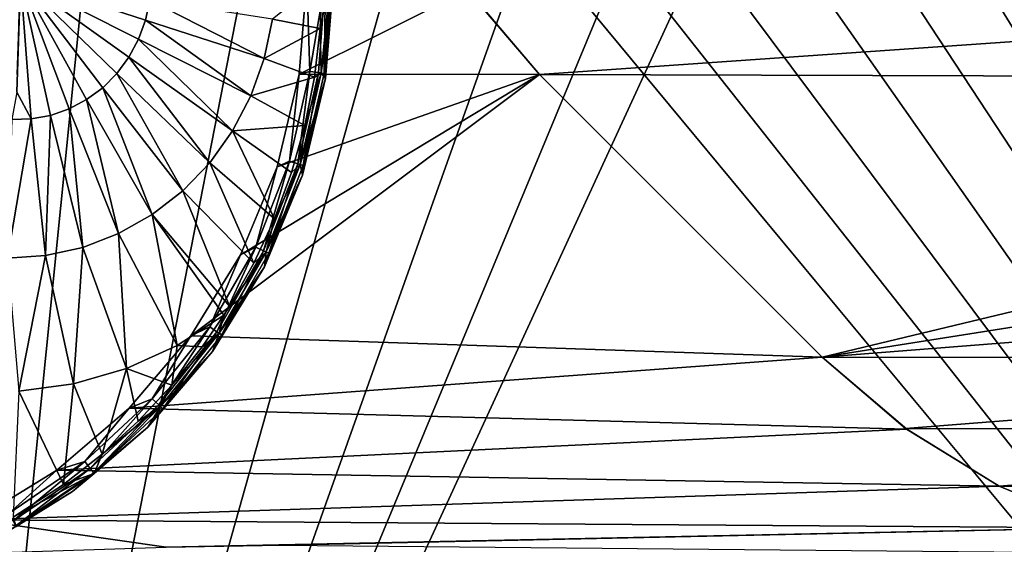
# Model space of a CAD drawing. Header units: metres. Extents: x -205 to 205, y -104 to 104.
# Tile 236 of 256: x -92.63 to -85.24, y -53.2 to -49.26. Entities that reach past the tile are written whole.
import ezdxf

# ---------------------------------------------------------------- set-up
doc = ezdxf.new("R2010")
doc.units = ezdxf.units.M
doc.layers.add('solid_01_2-CONSUMER_EHM_BOX_SW0001', color=7, linetype='CONTINUOUS')

msp = doc.modelspace()

# ---------------------------------------------------------------- linework, layer by layer
at = {"layer": 'solid_01_2-CONSUMER_EHM_BOX_SW0001'}
for points in [[(-200.010849, -74.958488), (-200.010773, 75.041512), (-0.010778, 75.04142)], [(-0.010849, -74.95858), (-200.010849, -74.958488), (-0.010778, 75.04142)], [(-88.001671, 37.540459, 75), (-76.416145, -63.561199, 75), (-76.402473, 63.637558, 75)], [(-88.001671, 37.540459, 75), (-88.012413, -37.459538, 75), (-76.416145, -63.561199, 75)], [(-88.012413, -37.459538, 75), (-88.06736, -38.234272, 75), (-76.416145, -63.561199, 75)], [(-88.06736, -38.234272, 75), (-88.23317, -39.00135, 75), (-76.416145, -63.561199, 75)], [(-88.23317, -39.00135, 75), (-88.507744, -39.739826, 75), (-76.416145, -63.561199, 75)], [(-88.507744, -39.739826, 75), (-88.884354, -40.430462, 75), (-76.416145, -63.561199, 75)], [(-88.884354, -40.430462, 75), (-89.355461, -41.060112, 75), (-76.416145, -63.561199, 75)], [(-89.355461, -41.060112, 75), (-89.912239, -41.616726, 75), (-76.416145, -63.561199, 75)], [(-89.912239, -41.616726, 75), (-90.542023, -42.087662, 75), (-76.416145, -63.561199, 75)], [(-90.542023, -42.087662, 75), (-91.232765, -42.464073, 75), (-76.416145, -63.561199, 75)], [(-91.232765, -42.464073, 75), (-91.971321, -42.738434, 75), (-76.416145, -63.561199, 75)], [(-170.055008, -42.727257, 75), (-185.61615, -63.545567, 75), (-76.416145, -63.561199, 75)], [(-169.287933, -42.893063, 75), (-170.055008, -42.727257, 75), (-76.416145, -63.561199, 75)], [(-91.971321, -42.738434, 75), (-92.738449, -42.904022, 75), (-76.416145, -63.561199, 75)], [(-168.513199, -42.948013, 75), (-169.287933, -42.893063, 75), (-76.416145, -63.561199, 75)], [(-92.738449, -42.904022, 75), (-93.513199, -42.958752, 75), (-76.416145, -63.561199, 75)], [(-93.513199, -42.958752, 75), (-168.513199, -42.948013, 75), (-76.416145, -63.561199, 75)], [(-86.660248, -44.31287, 63.120499), (-86.150696, -43.761757, 63.120499), (-80.223465, -49.690689, 65.447258)], [(-80.223465, -49.690689, 65.447258), (-86.150696, -43.761757, 63.120499), (-85.123055, -44.789696, 69.5)], [(-86.660248, -44.31287, 63.120499), (-81.338455, -50.697006, 65.42598), (-87.21151, -44.822266, 63.120499)], [(-86.660248, -44.31287, 63.120499), (-72.24424, -59.793827, 69), (-81.338455, -50.697006, 65.42598)], [(-86.660248, -44.31287, 63.120499), (-71.707352, -59.27005, 69), (-72.24424, -59.793827, 69)], [(-86.660248, -44.31287, 63.120499), (-80.223465, -49.690689, 65.447258), (-71.707352, -59.27005, 69)], [(-86.183868, -45.850204, 69.5), (-87.21151, -44.822266, 63.120499), (-81.338455, -50.697006, 65.42598)], [(-93.415863, -61.558765, 72), (-87.224297, -46.653111, 72), (-86.183868, -45.850204, 72)], [(-76.415863, -61.561199, 72), (-93.415863, -61.558765, 72), (-86.183868, -45.850204, 72)], [(-76.415863, -61.561199, 72), (-86.183868, -45.850204, 72), (-72.024712, -60.013412, 72)], [(-72.024712, -60.013412, 69), (-72.024712, -60.013412, 72), (-86.183868, -45.850204, 72)], [(-81.338455, -50.697006, 65.42598), (-72.24424, -59.793827, 69), (-86.183868, -45.850204, 72)], [(-72.024712, -60.013412, 69), (-86.183868, -45.850204, 72), (-72.24424, -59.793827, 69)], [(-86.183868, -45.850204, 69.5), (-81.338455, -50.697006, 65.42598), (-86.183868, -45.850204, 72)], [(-93.415863, -61.558765, 72), (-88.352539, -47.325932, 72), (-87.224297, -46.653111, 72)], [(-93.415863, -61.558765, 72), (-89.55349, -47.859669, 72), (-88.352539, -47.325932, 72)], [(-93.415863, -61.558765, 72), (-90.809517, -48.246368, 72), (-89.55349, -47.859669, 72)], [(-93.415863, -61.558765, 72), (-92.102119, -48.480446, 72), (-90.809517, -48.246368, 72)], [(-93.415863, -61.558765, 72), (-93.414001, -48.558765, 72), (-92.102119, -48.480446, 72)], [(-89.261391, -49.045254, 3.5), (-88.726471, -49.671745, 3.5), (-77.707375, -48.903641, 3.5)], [(-77.707375, -48.903641, 3.5), (-88.726471, -49.671745, 3.5), (-77.899811, -49.704685, 3.5)], [(-92.623009, -48.958534, 18.393747), (-92.650208, -49.803207, 18.355415), (-92.542694, -50.005108, 18.295647)], [(-92.623009, -48.958534, 18.393747), (-92.647202, -49.672722, 18.367859), (-92.650208, -49.803207, 18.355415)], [(-92.623009, -48.958534, 18.393747), (-92.636459, -49.211655, 18.39377), (-92.647202, -49.672722, 18.367859)], [(-92.623009, -48.958534, 18.393747), (-92.542694, -50.005108, 18.295647), (-92.397583, -49.978291, 18.249973)], [(-92.623009, -48.958534, 18.393747), (-92.397583, -49.978291, 18.249973), (-92.257782, -49.929485, 18.205973)], [(-92.623009, -48.958534, 18.393747), (-92.257782, -49.929485, 18.205973), (-92.126312, -49.859737, 18.164591)], [(-92.623009, -48.958534, 18.393747), (-92.126312, -49.859737, 18.164591), (-92.005997, -49.770561, 18.126722)], [(-92.623009, -48.958534, 18.393747), (-92.005997, -49.770561, 18.126722), (-91.899437, -49.663872, 18.093184)], [(-92.623009, -48.958534, 18.393747), (-91.899437, -49.663872, 18.093184), (-91.808929, -49.541973, 18.064697)], [(-92.623009, -48.958534, 18.393747), (-91.808929, -49.541973, 18.064697), (-91.736435, -49.40749, 18.04188)], [(-92.623009, -48.958534, 18.393747), (-91.736435, -49.40749, 18.04188), (-91.683502, -49.263329, 18.025219)], [(-92.623009, -48.958534, 18.393747), (-91.683502, -49.263329, 18.025219), (-91.651276, -49.112595, 18.015076)], [(-90.731804, -49.257458, 17.506737), (-90.372681, -49.32645, 17.260666), (-90.358154, -48.958538, 17.260666)], [(-90.474823, -48.958538, 13.5), (-90.530777, -49.669933, 13.5), (-89.26635, -49.036404, 13.5)], [(-90.450104, -49.648064, 13.515164), (-90.530777, -49.669933, 13.5), (-90.474823, -48.958538, 13.5)], [(-90.333458, -48.958538, 13.558523), (-90.450104, -49.648064, 13.515164), (-90.474823, -48.958538, 13.5)], [(-90.385857, -49.657749, 13.558523), (-90.450104, -49.648064, 13.515164), (-90.333458, -48.958538, 13.558523)], [(-90.385857, -49.657749, 13.558523), (-90.333458, -48.958538, 13.558523), (-90.342926, -49.664219, 13.623464)], [(-90.372681, -49.32645, 17.260666), (-90.296867, -48.958538, 17.189507), (-90.358154, -48.958538, 17.260666)], [(-90.366074, -49.660732, 17.216368), (-90.296867, -48.958538, 17.189507), (-90.372681, -49.32645, 17.260666)], [(-90.333298, -49.701599, 17.098219), (-90.274818, -48.958538, 17.098219), (-90.366074, -49.660732, 17.216368)], [(-90.366074, -49.660732, 17.216368), (-90.274818, -48.958538, 17.098219), (-90.296867, -48.958538, 17.189507)], [(-90.342926, -49.664219, 13.623464), (-90.290047, -48.958538, 13.623464), (-90.333298, -49.701599, 13.7)], [(-90.333458, -48.958538, 13.558523), (-90.290047, -48.958538, 13.623464), (-90.342926, -49.664219, 13.623464)], [(-90.333298, -49.701599, 17.098219), (-90.274818, -48.958538, 13.7), (-90.274818, -48.958538, 17.098219)], [(-90.333298, -49.701599, 13.7), (-90.274818, -48.958538, 13.7), (-90.333298, -49.701599, 17.098219)], [(-90.290047, -48.958538, 13.623464), (-90.274818, -48.958538, 13.7), (-90.333298, -49.701599, 13.7)], [(-90.530777, -49.669933, 13.5), (-88.726471, -49.671745, 13.5), (-89.26635, -49.036404, 13.5)], [(-89.261391, -49.045254, 3.5), (-89.26635, -49.036404, 13.5), (-88.726471, -49.671745, 13.5)], [(-89.261391, -49.045254, 3.5), (-88.726471, -49.671745, 13.5), (-88.726471, -49.671745, 3.5)], [(-90.792816, -49.550243, 17.52594), (-91.651276, -49.112595, 18.015076), (-91.683502, -49.263329, 18.025219)], [(-90.792816, -49.550243, 17.52594), (-90.731804, -49.257458, 17.506737), (-91.651276, -49.112595, 18.015076)], [(-90.893112, -49.830883, 17.557508), (-91.683502, -49.263329, 18.025219), (-91.736435, -49.40749, 18.04188)], [(-90.893112, -49.830883, 17.557508), (-90.792816, -49.550243, 17.52594), (-91.683502, -49.263329, 18.025219)], [(-90.792816, -49.550243, 17.52594), (-90.372681, -49.32645, 17.260666), (-90.731804, -49.257458, 17.506737)], [(-90.792816, -49.550243, 17.52594), (-90.416168, -49.692085, 17.260666), (-90.372681, -49.32645, 17.260666)], [(-90.366074, -49.660732, 17.216368), (-90.372681, -49.32645, 17.260666), (-90.416168, -49.692085, 17.260666)], [(-91.03064, -50.093613, 17.600794), (-91.736435, -49.40749, 18.04188), (-91.808929, -49.541973, 18.064697)], [(-91.03064, -50.093613, 17.600794), (-90.893112, -49.830883, 17.557508), (-91.736435, -49.40749, 18.04188)], [(-91.202568, -50.333046, 17.654907), (-91.808929, -49.541973, 18.064697), (-91.899437, -49.663872, 18.093184)], [(-91.202568, -50.333046, 17.654907), (-91.03064, -50.093613, 17.600794), (-91.808929, -49.541973, 18.064697)], [(-90.893112, -49.830883, 17.557508), (-90.416168, -49.692085, 17.260666), (-90.792816, -49.550243, 17.52594)], [(-90.450104, -49.648064, 13.515164), (-90.603966, -50.322189, 13.515164), (-90.530777, -49.669933, 13.5)], [(-90.541878, -50.341343, 13.558523), (-90.603966, -50.322189, 13.515164), (-90.450104, -49.648064, 13.515164)], [(-90.541878, -50.341343, 13.558523), (-90.450104, -49.648064, 13.515164), (-90.385857, -49.657749, 13.558523)], [(-90.541878, -50.341343, 13.558523), (-90.385857, -49.657749, 13.558523), (-90.500397, -50.354137, 13.623464)], [(-90.333298, -49.701599, 17.098219), (-90.366074, -49.660732, 17.216368), (-90.522758, -50.347237, 17.216368)], [(-90.522758, -50.347237, 17.216368), (-90.366074, -49.660732, 17.216368), (-90.488411, -50.053417, 17.260666)], [(-90.385857, -49.657749, 13.558523), (-90.342926, -49.664219, 13.623464), (-90.500397, -50.354137, 13.623464)], [(-90.366074, -49.660732, 17.216368), (-90.416168, -49.692085, 17.260666), (-90.488411, -50.053417, 17.260666)], [(-91.405365, -50.544262, 17.718737), (-91.899437, -49.663872, 18.093184), (-92.005997, -49.770561, 18.126722)], [(-91.405365, -50.544262, 17.718737), (-91.202568, -50.333046, 17.654907), (-91.899437, -49.663872, 18.093184)], [(-91.343597, -51.632687, 13.5), (-86.605453, -51.793369, 13.5), (-88.726471, -49.671745, 13.5)], [(-90.970581, -51.023872, 13.5), (-91.343597, -51.632687, 13.5), (-88.726471, -49.671745, 13.5)], [(-90.697395, -50.364201, 13.5), (-90.970581, -51.023872, 13.5), (-88.726471, -49.671745, 13.5)], [(-90.893112, -49.830883, 17.557508), (-90.488411, -50.053417, 17.260666), (-90.416168, -49.692085, 17.260666)], [(-90.530777, -49.669933, 13.5), (-90.697395, -50.364201, 13.5), (-88.726471, -49.671745, 13.5)], [(-90.603966, -50.322189, 13.515164), (-90.697395, -50.364201, 13.5), (-90.530777, -49.669933, 13.5)], [(-90.507301, -50.426365, 17.098219), (-90.333298, -49.701599, 17.098219), (-90.522758, -50.347237, 17.216368)], [(-90.333298, -49.701599, 13.7), (-90.333298, -49.701599, 17.098219), (-90.507301, -50.426365, 17.098219)], [(-90.507301, -50.426365, 13.7), (-90.333298, -49.701599, 13.7), (-90.507301, -50.426365, 17.098219)], [(-90.500397, -50.354137, 13.623464), (-90.333298, -49.701599, 13.7), (-90.507301, -50.426365, 13.7)], [(-90.500397, -50.354137, 13.623464), (-90.342926, -49.664219, 13.623464), (-90.333298, -49.701599, 13.7)], [(-88.726471, -49.671745, 13.5), (-86.605453, -51.793369, 3.5), (-88.726471, -49.671745, 3.5)], [(-77.899811, -49.704685, 3.5), (-88.726471, -49.671745, 3.5), (-86.605453, -51.793369, 3.5)], [(-88.726471, -49.671745, 13.5), (-86.605453, -51.793369, 13.5), (-86.605453, -51.793369, 3.5)], [(-77.899811, -49.704685, 3.5), (-86.605453, -51.793369, 3.5), (-78.215187, -50.465755, 3.5)], [(-92.650208, -49.803207, 18.355415), (-92.687912, -50.008484, 18.341488), (-92.542694, -50.005108, 18.295647)], [(-91.634872, -50.722927, 17.790976), (-92.005997, -49.770561, 18.126722), (-92.126312, -49.859737, 18.164591)], [(-91.634872, -50.722927, 17.790976), (-91.405365, -50.544262, 17.718737), (-92.005997, -49.770561, 18.126722)], [(-91.886383, -50.865376, 17.870136), (-92.126312, -49.859737, 18.164591), (-92.257782, -49.929485, 18.205973)], [(-91.886383, -50.865376, 17.870136), (-91.634872, -50.722927, 17.790976), (-92.126312, -49.859737, 18.164591)], [(-91.03064, -50.093613, 17.600794), (-90.488411, -50.053417, 17.260666), (-90.893112, -49.830883, 17.557508)], [(-92.154732, -50.968681, 17.954597), (-92.257782, -49.929485, 18.205973), (-92.397583, -49.978291, 18.249973)], [(-92.154732, -50.968681, 17.954597), (-91.886383, -50.865376, 17.870136), (-92.257782, -49.929485, 18.205973)], [(-92.719666, -51.050232, 18.132406), (-92.542694, -50.005108, 18.295647), (-92.687912, -50.008484, 18.341488)], [(-92.719666, -51.050232, 18.132406), (-92.434402, -51.030724, 18.042622), (-92.542694, -50.005108, 18.295647)], [(-92.434402, -51.030724, 18.042622), (-92.397583, -49.978291, 18.249973), (-92.542694, -50.005108, 18.295647)], [(-92.434402, -51.030724, 18.042622), (-92.154732, -50.968681, 17.954597), (-92.397583, -49.978291, 18.249973)], [(-91.202568, -50.333046, 17.654907), (-90.717117, -50.753372, 17.260666), (-91.03064, -50.093613, 17.600794)], [(-91.03064, -50.093613, 17.600794), (-90.588936, -50.407913, 17.260666), (-90.488411, -50.053417, 17.260666)], [(-91.03064, -50.093613, 17.600794), (-90.717117, -50.753372, 17.260666), (-90.588936, -50.407913, 17.260666)], [(-90.522758, -50.347237, 17.216368), (-90.488411, -50.053417, 17.260666), (-90.588936, -50.407913, 17.260666)], [(-90.603966, -50.322189, 13.515164), (-90.85659, -50.965855, 13.515164), (-90.697395, -50.364201, 13.5)], [(-90.79805, -50.994045, 13.558523), (-90.85659, -50.965855, 13.515164), (-90.603966, -50.322189, 13.515164)], [(-90.79805, -50.994045, 13.558523), (-90.603966, -50.322189, 13.515164), (-90.541878, -50.341343, 13.558523)], [(-91.405365, -50.544262, 17.718737), (-90.872154, -51.087646, 17.260666), (-91.202568, -50.333046, 17.654907)], [(-91.202568, -50.333046, 17.654907), (-90.872154, -51.087646, 17.260666), (-90.717117, -50.753372, 17.260666)], [(-90.85659, -50.965855, 13.515164), (-90.970581, -51.023872, 13.5), (-90.697395, -50.364201, 13.5)], [(-90.79805, -50.994045, 13.558523), (-90.541878, -50.341343, 13.558523), (-90.758934, -51.012878, 13.623464)], [(-90.507301, -50.426365, 17.098219), (-90.522758, -50.347237, 17.216368), (-90.780022, -51.002724, 17.216368)], [(-90.780022, -51.002724, 17.216368), (-90.522758, -50.347237, 17.216368), (-90.717117, -50.753372, 17.260666)], [(-90.541878, -50.341343, 13.558523), (-90.500397, -50.354137, 13.623464), (-90.758934, -51.012878, 13.623464)], [(-90.758934, -51.012878, 13.623464), (-90.500397, -50.354137, 13.623464), (-90.507301, -50.426365, 13.7)], [(-90.522758, -50.347237, 17.216368), (-90.588936, -50.407913, 17.260666), (-90.717117, -50.753372, 17.260666)], [(-90.792542, -51.11499, 17.098219), (-90.507301, -50.426365, 17.098219), (-90.780022, -51.002724, 17.216368)], [(-90.507301, -50.426365, 13.7), (-90.507301, -50.426365, 17.098219), (-90.792542, -51.11499, 17.098219)], [(-90.792542, -51.11499, 13.7), (-90.507301, -50.426365, 13.7), (-90.792542, -51.11499, 17.098219)], [(-90.758934, -51.012878, 13.623464), (-90.507301, -50.426365, 13.7), (-90.792542, -51.11499, 13.7)], [(-78.215187, -50.465755, 3.5), (-86.605453, -51.793369, 3.5), (-78.645737, -51.16811, 3.5)], [(-91.634872, -50.722927, 17.790976), (-91.053078, -51.408638, 17.260666), (-91.405365, -50.544262, 17.718737)], [(-91.405365, -50.544262, 17.718737), (-91.053078, -51.408638, 17.260666), (-90.872154, -51.087646, 17.260666)], [(-91.447403, -51.703911, 17.370752), (-91.634872, -50.722927, 17.790976), (-91.886383, -50.865376, 17.870136)], [(-91.634872, -50.722927, 17.790976), (-91.096695, -51.477982, 17.260666), (-91.053078, -51.408638, 17.260666)], [(-91.447403, -51.703911, 17.370752), (-91.096695, -51.477982, 17.260666), (-91.634872, -50.722927, 17.790976)], [(-90.780022, -51.002724, 17.216368), (-90.717117, -50.753372, 17.260666), (-90.872154, -51.087646, 17.260666)], [(-91.826874, -51.876652, 17.490191), (-91.886383, -50.865376, 17.870136), (-92.154732, -50.968681, 17.954597)], [(-91.826874, -51.876652, 17.490191), (-91.447403, -51.703911, 17.370752), (-91.886383, -50.865376, 17.870136)], [(-92.225662, -51.992085, 17.615707), (-92.154732, -50.968681, 17.954597), (-92.434402, -51.030724, 18.042622)], [(-92.225662, -51.992085, 17.615707), (-91.826874, -51.876652, 17.490191), (-92.154732, -50.968681, 17.954597)], [(-90.85659, -50.965855, 13.515164), (-91.202316, -51.564674, 13.515164), (-90.970581, -51.023872, 13.5)], [(-91.148636, -51.601276, 13.558523), (-91.202316, -51.564674, 13.515164), (-90.85659, -50.965855, 13.515164)], [(-91.148636, -51.601276, 13.558523), (-90.85659, -50.965855, 13.515164), (-90.79805, -50.994045, 13.558523)], [(-92.635925, -52.047939, 17.744835), (-92.434402, -51.030724, 18.042622), (-92.719666, -51.050232, 18.132406)], [(-92.635925, -52.047939, 17.744835), (-92.225662, -51.992085, 17.615707), (-92.434402, -51.030724, 18.042622)], [(-91.202316, -51.564674, 13.515164), (-91.343597, -51.632687, 13.5), (-90.970581, -51.023872, 13.5)], [(-91.148636, -51.601276, 13.558523), (-90.79805, -50.994045, 13.558523), (-91.11277, -51.625732, 13.623464)], [(-90.792542, -51.11499, 17.098219), (-90.780022, -51.002724, 17.216368), (-91.132103, -51.612549, 17.216368)], [(-91.132103, -51.612549, 17.216368), (-90.780022, -51.002724, 17.216368), (-91.096695, -51.477982, 17.260666)], [(-90.79805, -50.994045, 13.558523), (-90.758934, -51.012878, 13.623464), (-91.11277, -51.625732, 13.623464)], [(-91.11277, -51.625732, 13.623464), (-90.758934, -51.012878, 13.623464), (-90.792542, -51.11499, 13.7)], [(-90.780022, -51.002724, 17.216368), (-91.053078, -51.408638, 17.260666), (-91.096695, -51.477982, 17.260666)], [(-90.780022, -51.002724, 17.216368), (-90.872154, -51.087646, 17.260666), (-91.053078, -51.408638, 17.260666)], [(-91.181992, -51.750511, 17.098219), (-90.792542, -51.11499, 17.098219), (-91.132103, -51.612549, 17.216368)], [(-90.792542, -51.11499, 13.7), (-90.792542, -51.11499, 17.098219), (-91.181992, -51.750511, 17.098219)], [(-91.181992, -51.750511, 13.7), (-90.792542, -51.11499, 13.7), (-91.181992, -51.750511, 17.098219)], [(-91.11277, -51.625732, 13.623464), (-90.792542, -51.11499, 13.7), (-91.181992, -51.750511, 13.7)], [(-78.645737, -51.16811, 3.5), (-86.605453, -51.793369, 3.5), (-79.180847, -51.794449, 3.5)], [(-91.447403, -51.703911, 17.370752), (-91.258736, -51.714325, 17.260666), (-91.096695, -51.477982, 17.260666)], [(-91.132103, -51.612549, 17.216368), (-91.096695, -51.477982, 17.260666), (-91.258736, -51.714325, 17.260666)], [(-91.202316, -51.564674, 13.515164), (-91.633438, -52.105282, 13.515164), (-91.343597, -51.632687, 13.5)], [(-91.585808, -52.149475, 13.558523), (-91.633438, -52.105282, 13.515164), (-91.202316, -51.564674, 13.515164)], [(-91.585808, -52.149475, 13.558523), (-91.202316, -51.564674, 13.515164), (-91.148636, -51.601276, 13.558523)], [(-91.343597, -51.632687, 13.5), (-91.807266, -52.175652, 13.5), (-86.605453, -51.793369, 13.5)], [(-91.633438, -52.105282, 13.515164), (-91.807266, -52.175652, 13.5), (-91.343597, -51.632687, 13.5)], [(-91.585808, -52.149475, 13.558523), (-91.148636, -51.601276, 13.558523), (-91.553986, -52.179001, 13.623464)], [(-91.181992, -51.750511, 17.098219), (-91.132103, -51.612549, 17.216368), (-91.571144, -52.163082, 17.216368)], [(-91.571144, -52.163082, 17.216368), (-91.132103, -51.612549, 17.216368), (-91.487831, -52.002792, 17.260666)], [(-91.148636, -51.601276, 13.558523), (-91.11277, -51.625732, 13.623464), (-91.553986, -52.179001, 13.623464)], [(-91.553986, -52.179001, 13.623464), (-91.11277, -51.625732, 13.623464), (-91.181992, -51.750511, 13.7)], [(-91.132103, -51.612549, 17.216368), (-91.258736, -51.714325, 17.260666), (-91.487831, -52.002792, 17.260666)], [(-91.826874, -51.876652, 17.490191), (-91.487831, -52.002792, 17.260666), (-91.447403, -51.703911, 17.370752)], [(-91.447403, -51.703911, 17.370752), (-91.487831, -52.002792, 17.260666), (-91.258736, -51.714325, 17.260666)], [(-91.807266, -52.175652, 13.5), (-85.970284, -52.333424, 13.5), (-86.605453, -51.793369, 13.5)], [(-91.666061, -52.317287, 17.098219), (-91.181992, -51.750511, 17.098219), (-91.571144, -52.163082, 17.216368)], [(-91.181992, -51.750511, 13.7), (-91.181992, -51.750511, 17.098219), (-91.666061, -52.317287, 17.098219)], [(-91.666061, -52.317287, 13.7), (-91.181992, -51.750511, 13.7), (-91.666061, -52.317287, 17.098219)], [(-91.553986, -52.179001, 13.623464), (-91.181992, -51.750511, 13.7), (-91.666061, -52.317287, 13.7)], [(-85.970284, -52.333424, 13.5), (-86.605453, -51.793369, 3.5), (-86.605453, -51.793369, 13.5)], [(-85.979126, -52.328465, 3.5), (-86.605453, -51.793369, 3.5), (-85.970284, -52.333424, 13.5)], [(-79.180847, -51.794449, 3.5), (-86.605453, -51.793369, 3.5), (-85.979126, -52.328465, 3.5)], [(-79.180847, -51.794449, 3.5), (-85.979126, -52.328465, 3.5), (-79.807343, -52.329372, 3.5)], [(-92.225662, -51.992085, 17.615707), (-92.010513, -52.521076, 17.260666), (-91.826874, -51.876652, 17.490191)], [(-91.826874, -51.876652, 17.490191), (-92.010513, -52.521076, 17.260666), (-91.738945, -52.272263, 17.260666)], [(-91.826874, -51.876652, 17.490191), (-91.738945, -52.272263, 17.260666), (-91.487831, -52.002792, 17.260666)], [(-92.635925, -52.047939, 17.744835), (-92.30085, -52.7477, 17.260666), (-92.225662, -51.992085, 17.615707)], [(-92.225662, -51.992085, 17.615707), (-92.30085, -52.7477, 17.260666), (-92.010513, -52.521076, 17.260666)], [(-91.571144, -52.163082, 17.216368), (-91.487831, -52.002792, 17.260666), (-91.738945, -52.272263, 17.260666)], [(-92.635925, -52.047939, 17.744835), (-92.676918, -52.991539, 17.260666), (-92.30085, -52.7477, 17.260666)], [(-91.807266, -52.175652, 13.5), (-92.350166, -52.639393, 13.5), (-85.970284, -52.333424, 13.5)], [(-92.140312, -52.575596, 13.515164), (-92.350166, -52.639393, 13.5), (-91.807266, -52.175652, 13.5)], [(-91.633438, -52.105282, 13.515164), (-92.140312, -52.575596, 13.515164), (-91.807266, -52.175652, 13.5)], [(-92.0998, -52.626392, 13.558523), (-92.140312, -52.575596, 13.515164), (-91.633438, -52.105282, 13.515164)], [(-92.0998, -52.626392, 13.558523), (-91.633438, -52.105282, 13.515164), (-91.585808, -52.149475, 13.558523)], [(-92.0998, -52.626392, 13.558523), (-91.585808, -52.149475, 13.558523), (-92.072739, -52.660332, 13.623464)], [(-91.585808, -52.149475, 13.558523), (-91.553986, -52.179001, 13.623464), (-92.072739, -52.660332, 13.623464)], [(-91.666061, -52.317287, 17.098219), (-91.571144, -52.163082, 17.216368), (-92.069405, -52.664509, 17.160311)], [(-92.069405, -52.664509, 17.160311), (-91.571144, -52.163082, 17.216368), (-92.010513, -52.521076, 17.260666)], [(-91.571144, -52.163082, 17.216368), (-91.738945, -52.272263, 17.260666), (-92.010513, -52.521076, 17.260666)], [(-92.072739, -52.660332, 13.623464), (-91.553986, -52.179001, 13.623464), (-91.666061, -52.317287, 13.7)], [(-92.232834, -52.801361, 17.098219), (-91.666061, -52.317287, 17.098219), (-92.069405, -52.664509, 17.160311)], [(-91.666061, -52.317287, 13.7), (-91.666061, -52.317287, 17.098219), (-92.232834, -52.801361, 17.098219)], [(-92.232834, -52.801361, 13.7), (-91.666061, -52.317287, 13.7), (-92.232834, -52.801361, 17.098219)], [(-92.072739, -52.660332, 13.623464), (-91.666061, -52.317287, 13.7), (-92.232834, -52.801361, 13.7)], [(-92.350166, -52.639393, 13.5), (-85.276764, -52.759018, 13.5), (-85.970284, -52.333424, 13.5)], [(-85.979126, -52.328465, 3.5), (-85.970284, -52.333424, 13.5), (-85.276764, -52.759018, 13.5)], [(-85.276779, -52.759007, 3.5), (-85.979126, -52.328465, 3.5), (-85.276764, -52.759018, 13.5)], [(-79.807343, -52.329372, 3.5), (-85.979126, -52.328465, 3.5), (-85.276779, -52.759007, 3.5)], [(-79.807343, -52.329372, 3.5), (-85.276779, -52.759007, 3.5), (-80.509827, -52.759712, 3.5)], [(-92.069405, -52.664509, 17.160311), (-92.010513, -52.521076, 17.260666), (-92.30085, -52.7477, 17.260666)], [(-92.140312, -52.575596, 13.515164), (-92.711624, -52.965107, 13.515164), (-92.350166, -52.639393, 13.5)], [(-92.679138, -53.021378, 13.558523), (-92.711624, -52.965107, 13.515164), (-92.140312, -52.575596, 13.515164)], [(-92.679138, -53.021378, 13.558523), (-92.140312, -52.575596, 13.515164), (-92.0998, -52.626392, 13.558523)], [(-92.350166, -52.639393, 13.5), (-92.958931, -53.012497, 13.5), (-85.276764, -52.759018, 13.5)], [(-92.711624, -52.965107, 13.515164), (-92.958931, -53.012497, 13.5), (-92.350166, -52.639393, 13.5)], [(-92.679138, -53.021378, 13.558523), (-92.0998, -52.626392, 13.558523), (-92.657433, -53.058971, 13.623464)], [(-92.069405, -52.664509, 17.160311), (-92.30085, -52.7477, 17.260666), (-92.676918, -52.991539, 17.260666)], [(-92.654762, -53.063599, 17.160311), (-92.069405, -52.664509, 17.160311), (-92.676918, -52.991539, 17.260666)], [(-92.0998, -52.626392, 13.558523), (-92.072739, -52.660332, 13.623464), (-92.657433, -53.058971, 13.623464)], [(-92.657433, -53.058971, 13.623464), (-92.072739, -52.660332, 13.623464), (-92.232834, -52.801361, 13.7)], [(-92.232834, -52.801361, 17.098219), (-92.069405, -52.664509, 17.160311), (-92.654762, -53.063599, 17.160311)], [(-92.958931, -53.012497, 13.5), (-84.515343, -53.073261, 13.5), (-85.276764, -52.759018, 13.5)], [(-85.276779, -52.759007, 3.5), (-85.276764, -52.759018, 13.5), (-84.515343, -53.073261, 13.5)], [(-84.515724, -53.074383, 3.5), (-85.276779, -52.759007, 3.5), (-84.515343, -53.073261, 13.5)], [(-80.509827, -52.759712, 3.5), (-85.276779, -52.759007, 3.5), (-84.515724, -53.074383, 3.5)], [(-92.868362, -53.190811, 17.098219), (-92.232834, -52.801361, 17.098219), (-92.654762, -53.063599, 17.160311)], [(-92.232834, -52.801361, 13.7), (-92.232834, -52.801361, 17.098219), (-92.868362, -53.190811, 17.098219)], [(-92.868362, -53.190811, 13.7), (-92.232834, -52.801361, 13.7), (-92.868362, -53.190811, 17.098219)], [(-92.657433, -53.058971, 13.623464), (-92.232834, -52.801361, 13.7), (-92.868362, -53.190811, 13.7)], [(-92.958931, -53.012497, 13.5), (-93.618568, -53.285767, 13.5), (-91.528496, -53.21674, 13.5)], [(-92.958931, -53.012497, 13.5), (-91.528496, -53.21674, 13.5), (-84.515343, -53.073261, 13.5)], [(-91.528496, -53.21674, 13.5), (-90.662872, -53.201782, 13.5), (-84.515343, -53.073261, 13.5)], [(-90.662872, -53.201782, 13.5), (-83.714691, -53.266827, 13.5), (-84.515343, -53.073261, 13.5)], [(-88.968643, -53.5443, 13.5), (-77.03894, -53.160675, 13.5), (-82.89344, -53.330402, 13.5)], [(-88.968643, -53.5443, 13.5), (-77.413368, -53.562504, 13.5), (-77.03894, -53.160675, 13.5)]]:
    msp.add_3dface(points, dxfattribs=at)

doc.saveas('drawing.dxf')
